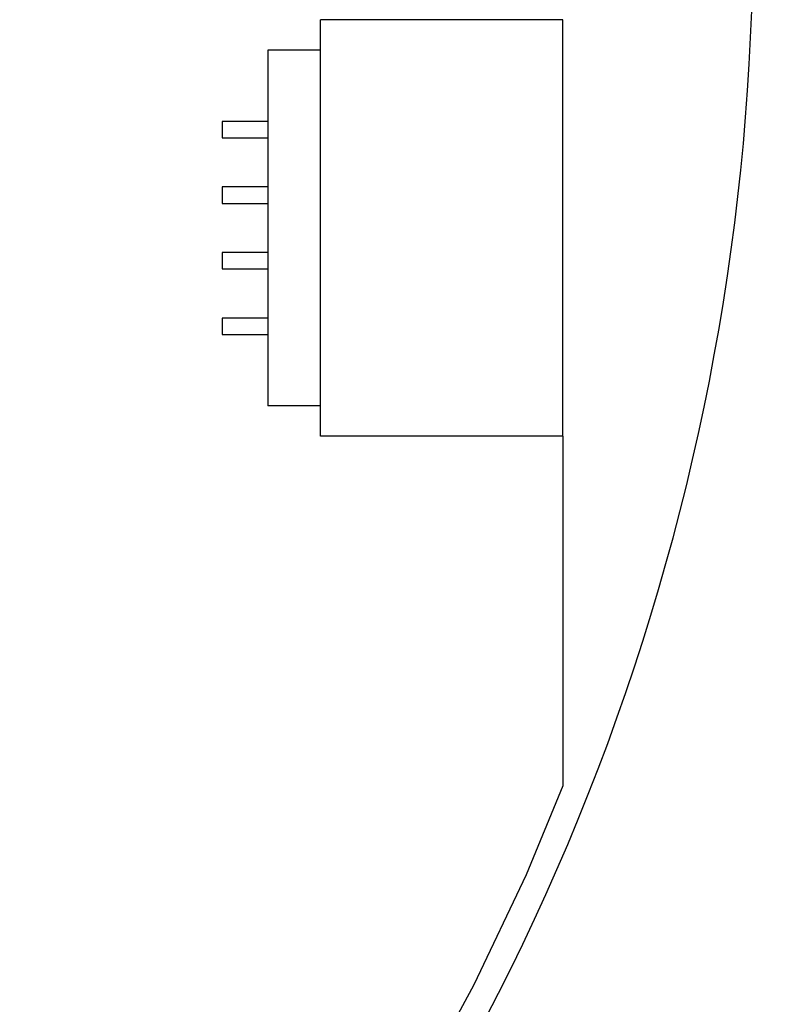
# Model space of a CAD drawing. Header units: millimetres. Extents: x 525 to 788, y 277 to 384.
# Tile 118 of 130: x 757 to 769, y 308 to 323. Entities that reach past the tile are written whole.
import ezdxf

# ---------------------------------------------------------------- set-up
doc = ezdxf.new("R2010")
doc.units = ezdxf.units.MM
doc.header["$LTSCALE"] = 5
doc.header["$PDMODE"] = 3
doc.header["$PDSIZE"] = 0.3125
doc.layers.get('0').update_dxf_attribs({"linetype": 'CONTINUOUS'})
doc.layers.get('Defpoints').update_dxf_attribs({"linetype": 'CONTINUOUS'})
doc.layers.add('dim', color=6, linetype='CONTINUOUS', lineweight=9)
doc.styles.add('Verdana', font='verdana.ttf', dxfattribs={"height": 3})
doc.dimstyles.new('aaaaaaaa 3.0', dxfattribs={"dimtxt": 3, "dimasz": 2.5, "dimexe": 1.25, "dimexo": 0.625, "dimtad": 1, "dimzin": 9, "dimdsep": 46, "dimtxsty": 'Verdana', "dimcen": 0, "dimazin": 0, "dimtfac": 1, "dimtofl": 0, "dimtmove": 0, "dimatfit": 3, "dimfxl": 1, "dimlwd": 25, "dimlwe": 25, "dimarcsym": 0})

# ---------------------------------------------------------------- blocks, each defined once
blk = doc.blocks.new('*D55')
at = {"layer": 'Defpoints', "color": 0}
for p in [(767.508, 331.908), (697.286, 316.938)]:
    blk.add_point(p, dxfattribs=at)
at = {"layer": 'dim', "color": 0, "lineweight": 25}
blk.add_line((785.495, 335.743), (769.953, 332.429), dxfattribs=at)
at = {"layer": 'dim', "color": 0}
blk.add_solid([(769.866, 332.837), (770.04, 332.022), (767.508, 331.908)], dxfattribs=at)
at = {"layer": 'dim', "color": 0, "insert": (778.447, 336.689), "char_height": 3, "attachment_point": 5, "rotation": 12.0345, "style": 'Verdana'}
blk.add_mtext('∅71.8', dxfattribs=at)

msp = doc.modelspace()

# ---------------------------------------------------------------- linework, layer by layer
at = {"linetype": 'Continuous'}
for p, q in [((765.397, 323.016), (761.697, 323.016)), ((761.697, 316.666), (761.697, 323.016)), ((765.397, 316.666), (765.397, 323.016)), ((761.697, 322.553), (760.897, 322.553)), ((760.897, 322.553), (760.897, 317.129)), ((760.897, 321.466), (760.197, 321.466)), ((760.197, 321.466), (760.197, 321.216)), ((760.197, 321.216), (760.897, 321.216)), ((760.897, 320.466), (760.197, 320.466)), ((760.197, 320.466), (760.197, 320.216)), ((760.197, 320.216), (760.897, 320.216)), ((760.897, 319.466), (760.197, 319.466)), ((760.197, 319.466), (760.197, 319.216)), ((760.197, 319.216), (760.897, 319.216)), ((760.897, 318.466), (760.197, 318.466)), ((760.197, 318.466), (760.197, 318.216)), ((760.197, 318.216), (760.897, 318.216)), ((761.697, 317.129), (760.897, 317.129)), ((765.397, 316.666), (761.697, 316.666)), ((765.395, 316.666), (765.394, 311.335)), ((765.394, 311.335), (764.836, 309.977)), ((764.836, 309.977), (764.036, 308.299)), ((764.036, 308.299), (763.148, 306.665))]:
    msp.add_line(p, q, dxfattribs=at)
msp.add_arc((732.397, 324.423), 35.9, 323.5829, 216.3585, dxfattribs=at)

# ---------------------------------------------------------------- dimensions: what is measured, and where the dimension line sits
at = {"layer": 'dim'}
dim = msp.add_diameter_dim_2p(p1=(697.286, 316.938), p2=(767.508, 331.908), dimstyle='aaaaaaaa 3.0', dxfattribs=at)
dim.commit()
dim.dimension.update_dxf_attribs({"geometry": '*D55', "text_midpoint": (777.719, 334.085), "dimtype": 163})

doc.saveas('drawing.dxf')
